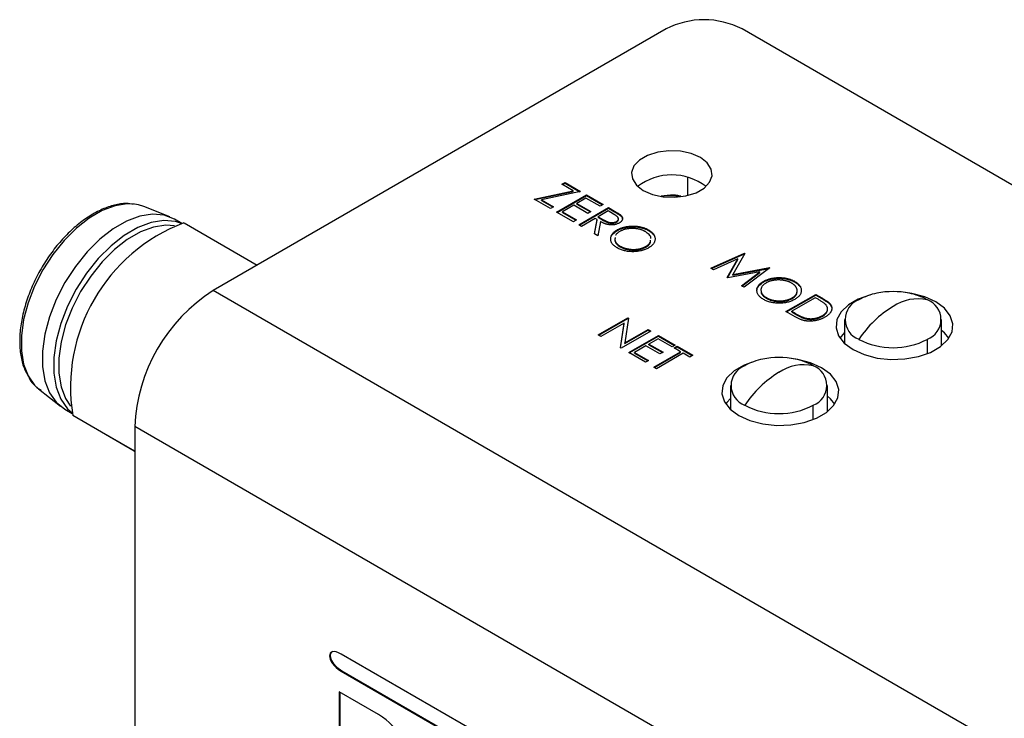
# Model space of a CAD drawing. Header units: millimetres. Extents: x 74 to 405, y 57 to 255.
# Tile 34 of 42: x 319 to 350, y 233 to 255. Entities that reach past the tile are written whole.
import ezdxf

# ---------------------------------------------------------------- set-up
doc = ezdxf.new("R2010")
doc.units = ezdxf.units.MM

msp = doc.modelspace()

# ---------------------------------------------------------------- linework, layer by layer
at = {"color": 7, "linetype": 'Continuous', "lineweight": 25}
for p, q in [((339.061, 254.875), (324.809, 246.647)), ((392.943, 225.148), (341.45, 254.875)), ((335.785, 249.99), (335.88, 250.046)), ((335.802, 249.98), (335.88, 250.025)), ((335.88, 250.046), (336.372, 249.762)), ((335.88, 250.025), (335.88, 250.046)), ((335.88, 250.025), (336.346, 249.756)), ((339.734, 250.21), (339.734, 249.637)), ((334.909, 249.526), (336.141, 249.785)), ((334.935, 249.511), (336.141, 249.764)), ((336.372, 249.762), (335.14, 249.503)), ((336.141, 249.785), (335.785, 249.99)), ((336.141, 249.764), (336.141, 249.785)), ((335.425, 249.229), (334.909, 249.526)), ((335.14, 249.503), (335.521, 249.284)), ((335.14, 249.483), (335.14, 249.503)), ((335.14, 249.483), (335.503, 249.274)), ((335.617, 249.118), (336.552, 249.658)), ((335.635, 249.107), (336.552, 249.637)), ((336.54, 249.554), (336.252, 249.388)), ((336.984, 249.298), (336.54, 249.554)), ((336.552, 249.658), (337.08, 249.353)), ((336.552, 249.637), (336.552, 249.658)), ((336.552, 249.637), (337.062, 249.343)), ((339.095, 249.636), (338.906, 249.618)), ((323.445, 248.966), (322.627, 249.29)), ((335.521, 249.284), (335.425, 249.229)), ((336.144, 248.813), (335.617, 249.118)), ((336.156, 249.332), (335.797, 249.125)), ((335.797, 249.125), (336.24, 248.869)), ((335.797, 249.104), (335.797, 249.125)), ((335.797, 249.104), (336.222, 248.858)), ((336.6, 249.076), (336.156, 249.332)), ((336.252, 249.388), (336.696, 249.132)), ((336.252, 249.367), (336.252, 249.388)), ((336.252, 249.367), (336.678, 249.121)), ((336.312, 248.716), (337.248, 249.256)), ((336.33, 248.706), (337.248, 249.236)), ((336.696, 249.132), (336.6, 249.076)), ((337.236, 249.152), (336.924, 248.972)), ((337.08, 249.353), (336.984, 249.298)), ((337.411, 249.051), (337.236, 249.152)), ((337.248, 249.256), (337.435, 249.148)), ((337.248, 249.236), (337.248, 249.256)), ((337.248, 249.236), (337.435, 249.127)), ((337.435, 249.127), (337.435, 249.148)), ((323.822, 248.762), (323.597, 248.892)), ((323.892, 248.78), (326.198, 247.449)), ((336.24, 248.869), (336.144, 248.813)), ((336.828, 248.917), (336.396, 248.668)), ((336.808, 248.43), (336.896, 248.878)), ((336.812, 248.428), (336.896, 248.857)), ((336.896, 248.878), (336.828, 248.917)), ((336.896, 248.857), (336.896, 248.878)), ((337, 248.818), (336.912, 248.37)), ((336.924, 248.972), (337.094, 248.873)), ((336.924, 248.952), (336.924, 248.972)), ((336.924, 248.952), (337.094, 248.852)), ((337.094, 248.852), (337.094, 248.873)), ((337.501, 248.8), (337.501, 248.821)), ((337.634, 248.998), (337.634, 249.019)), ((336.396, 248.668), (336.312, 248.716)), ((337.519, 248.534), (337.519, 248.555)), ((338.501, 248.54), (338.501, 248.56)), ((336.912, 248.37), (336.808, 248.43)), ((337.618, 248.025), (337.618, 248.046)), ((338.424, 248.017), (338.424, 248.038)), ((340.47, 247.353), (341.529, 247.822)), ((340.49, 247.341), (341.529, 247.801)), ((341.318, 247.642), (340.554, 247.304)), ((340.983, 247.057), (341.318, 247.642)), ((340.992, 247.052), (341.318, 247.621)), ((341.541, 247.815), (341.159, 247.149)), ((341.318, 247.621), (341.318, 247.642)), ((341.529, 247.822), (341.541, 247.815)), ((341.529, 247.801), (341.529, 247.822)), ((341.529, 247.801), (341.532, 247.799)), ((340.554, 247.304), (340.47, 247.353)), ((342.012, 247.239), (341.002, 247.046)), ((341.159, 247.149), (342.312, 247.37)), ((341.159, 247.128), (342.304, 247.347)), ((341.429, 246.799), (342.012, 247.239)), ((342.324, 247.363), (341.513, 246.751)), ((342.012, 247.219), (342.012, 247.239)), ((342.312, 247.37), (342.324, 247.363)), ((342.312, 247.354), (342.312, 247.37)), ((341.002, 247.046), (340.983, 247.057)), ((341.159, 247.128), (341.159, 247.149)), ((341.445, 246.79), (342.012, 247.219)), ((342.121, 246.914), (342.121, 246.935)), ((343.102, 246.92), (343.102, 246.941)), ((378.691, 215.542), (324.809, 246.647)), ((341.513, 246.751), (341.429, 246.799)), ((342.219, 246.406), (342.219, 246.426)), ((342.832, 245.989), (343.768, 246.529)), ((342.85, 245.979), (343.768, 246.508)), ((343.756, 246.425), (343.012, 245.996)), ((343.025, 246.398), (343.025, 246.419)), ((343.822, 246.387), (343.756, 246.425)), ((343.768, 246.529), (343.957, 246.42)), ((343.768, 246.508), (343.768, 246.529)), ((343.768, 246.508), (343.957, 246.399)), ((343.957, 246.399), (343.957, 246.42)), ((343.122, 245.822), (342.832, 245.989)), ((343.012, 245.996), (343.12, 245.934)), ((343.012, 245.975), (343.012, 245.996)), ((344.22, 246.208), (344.22, 246.229)), ((336.926, 245.252), (337.861, 245.792)), ((336.944, 245.241), (337.861, 245.771)), ((337.879, 245.781), (337.761, 245)), ((337.861, 245.792), (337.879, 245.781)), ((337.861, 245.771), (337.861, 245.792)), ((337.861, 245.771), (337.876, 245.762)), ((343.012, 245.975), (343.12, 245.913)), ((343.12, 245.913), (343.12, 245.934)), ((343.411, 245.773), (343.411, 245.793)), ((343.972, 245.837), (343.972, 245.858)), ((344.679, 245.737), (344.679, 244.984)), ((347.727, 244.912), (347.727, 245.737)), ((337.744, 245.627), (337.01, 245.203)), ((337.626, 244.847), (337.744, 245.627)), ((337.629, 244.846), (337.744, 245.606)), ((338.581, 245.376), (337.645, 244.836)), ((337.744, 245.606), (337.744, 245.627)), ((337.761, 245), (338.497, 245.425)), ((337.761, 244.979), (338.497, 245.404)), ((338.497, 245.425), (338.581, 245.376)), ((338.497, 245.404), (338.497, 245.425)), ((338.497, 245.404), (338.563, 245.366)), ((337.01, 245.203), (336.926, 245.252)), ((337.885, 244.698), (338.821, 245.238)), ((337.903, 244.687), (338.821, 245.217)), ((338.809, 245.134), (338.521, 244.968)), ((339.252, 244.878), (338.809, 245.134)), ((338.821, 245.238), (339.348, 244.933)), ((338.821, 245.217), (338.821, 245.238)), ((338.821, 245.217), (339.33, 244.923)), ((347.281, 244.664), (347.281, 245.114)), ((337.645, 244.836), (337.626, 244.847)), ((337.761, 244.979), (337.761, 245)), ((338.425, 244.912), (338.065, 244.705)), ((338.869, 244.656), (338.425, 244.912)), ((338.521, 244.968), (338.965, 244.712)), ((338.521, 244.947), (338.521, 244.968)), ((338.521, 244.947), (338.947, 244.701)), ((339.348, 244.933), (339.252, 244.878)), ((339.312, 244.843), (339.408, 244.898)), ((339.516, 244.725), (339.312, 244.843)), ((339.33, 244.833), (339.408, 244.878)), ((339.408, 244.898), (339.9, 244.615)), ((339.408, 244.878), (339.408, 244.898)), ((339.408, 244.878), (339.882, 244.604)), ((338.413, 244.393), (337.885, 244.698)), ((338.065, 244.705), (338.509, 244.448)), ((338.065, 244.684), (338.065, 244.705)), ((338.065, 244.684), (338.491, 244.438)), ((338.509, 244.448), (338.413, 244.393)), ((338.677, 244.241), (339.516, 244.725)), ((338.695, 244.23), (339.516, 244.705)), ((339.6, 244.677), (338.761, 244.192)), ((338.965, 244.712), (338.869, 244.656)), ((339.516, 244.705), (339.516, 244.725)), ((339.804, 244.559), (339.6, 244.677)), ((339.9, 244.615), (339.804, 244.559)), ((338.761, 244.192), (338.677, 244.241)), ((319.318, 243.558), (320.007, 243.012)), ((341.087, 243.663), (341.087, 242.91)), ((344.135, 242.838), (344.135, 243.663)), ((320.147, 242.917), (320.373, 242.787)), ((343.689, 242.59), (343.689, 243.041)), ((322.34, 241.594), (320.392, 242.718)), ((322.328, 241.6), (320.392, 242.718)), ((376.221, 211.265), (322.34, 242.37)), ((322.34, 242.37), (322.34, 199.697)), ((322.328, 241.6), (322.34, 241.593)), ((368.957, 212.058), (328.841, 235.216)), ((328.859, 234.69), (328.841, 234.68)), ((328.841, 234.68), (368.957, 211.521)), ((328.859, 234.69), (368.975, 211.532)), ((328.776, 234.032), (328.777, 230.955)), ((330.011, 233.32), (328.776, 234.032)), ((328.794, 234.022), (328.795, 230.965))]:
    msp.add_line(p, q, dxfattribs=at)
at = {"color": 7, "linetype": 'Continuous', "lineweight": 25, "flags": 128}
for points in [[(338.343, 249.794), (338.632, 249.669), (338.971, 249.596), (339.331, 249.581), (339.684, 249.626), (340.002, 249.726), (340.257, 249.873), (340.431, 250.056), (340.507, 250.26), (340.482, 250.468), (340.355, 250.664), (340.139, 250.831), (339.849, 250.956), (339.511, 251.029), (339.15, 251.044), (338.797, 250.999), (338.48, 250.899), (338.224, 250.752), (338.051, 250.569), (337.974, 250.365), (338, 250.157), (338.126, 249.961), (338.343, 249.794)], [(322.334, 249.364), (322.106, 249.374), (321.721, 249.313), (321.318, 249.163), (320.908, 248.926), (320.505, 248.612), (320.121, 248.228), (319.766, 247.787), (319.452, 247.302), (319.189, 246.788), (318.985, 246.26), (318.845, 245.735), (318.774, 245.229), (318.774, 244.756), (318.845, 244.332), (318.985, 243.968), (319.189, 243.677), (319.318, 243.558)], [(322.627, 249.29), (322.46, 249.342), (322.334, 249.364)], [(323.597, 248.892), (323.272, 249.02), (322.903, 249.053), (322.504, 248.99), (322.085, 248.834), (321.66, 248.588), (321.241, 248.261), (320.841, 247.863), (320.473, 247.404), (320.147, 246.901), (319.874, 246.367), (319.661, 245.819), (319.516, 245.273), (319.442, 244.747), (319.442, 244.256), (319.516, 243.815), (319.661, 243.438), (319.874, 243.135), (320.147, 242.917)], [(323.808, 248.758), (323.625, 248.816), (323.257, 248.849), (322.857, 248.786), (322.439, 248.63), (322.013, 248.384), (321.595, 248.057), (321.195, 247.658), (320.827, 247.2), (320.501, 246.697), (320.228, 246.163), (320.015, 245.615), (319.87, 245.069), (319.796, 244.543), (319.796, 244.052), (319.87, 243.611), (320.015, 243.234), (320.228, 242.931), (320.369, 242.802)], [(323.598, 248.689), (323.315, 248.707), (322.927, 248.646), (322.521, 248.494), (322.108, 248.255), (321.701, 247.938), (321.313, 247.551), (320.956, 247.106), (320.639, 246.617), (320.374, 246.098), (320.167, 245.566), (320.026, 245.037), (319.954, 244.526), (319.954, 244.049), (320.026, 243.621), (320.167, 243.254), (320.324, 243.017)], [(345.46, 246.505), (345.109, 246.38), (344.796, 246.199), (344.566, 245.979), (344.434, 245.735), (344.407, 245.479), (344.487, 245.227), (344.669, 244.993), (344.943, 244.791)], [(344.943, 244.791), (345.293, 244.633), (345.697, 244.528), (346.134, 244.482), (346.577, 244.497), (347.001, 244.574), (347.381, 244.706), (347.695, 244.887), (347.924, 245.107), (348.057, 245.351), (348.083, 245.607), (348.003, 245.859), (347.821, 246.093), (347.547, 246.295), (347.198, 246.453), (346.793, 246.558), (346.597, 246.587)], [(347.959, 245.154), (347.821, 245.315), (347.727, 245.396)], [(344.679, 245.325), (344.566, 245.202), (344.531, 245.154)], [(341.351, 242.718), (341.7, 242.56), (342.105, 242.454), (342.542, 242.408), (342.985, 242.424), (343.409, 242.5), (343.789, 242.633), (344.103, 242.814), (344.332, 243.033), (344.464, 243.278), (344.491, 243.534), (344.411, 243.786), (344.229, 244.019), (343.955, 244.221), (343.606, 244.379), (343.201, 244.484), (343.005, 244.513)], [(341.868, 244.431), (341.517, 244.306), (341.203, 244.125), (340.974, 243.906), (340.842, 243.661), (340.815, 243.405), (340.895, 243.153), (341.077, 242.919), (341.351, 242.718)], [(341.087, 243.251), (340.974, 243.128), (340.939, 243.081)], [(344.367, 243.081), (344.229, 243.242), (344.135, 243.323)], [(328.575, 235.3), (328.53, 235.277), (328.499, 235.232), (328.489, 235.172), (328.499, 235.099), (328.53, 235.019), (328.582, 234.934), (328.697, 234.806), (328.859, 234.69), (328.859, 234.69)]]:
    msp.add_lwpolyline(points, dxfattribs=at)
at = {"color": 7, "linetype": 'Continuous', "lineweight": 25}
for centre, radius, start, end in [((340.255, 252.569), 2.596, 62.6097, 117.3903), ((339.241, 248.492), 1.792, 53.0627, 126.9373), ((339.207, 248.108), 1.52, 78.3485, 100.5971), ((325.862, 243.601), 5.541, 110.8306, 189.1694), ((327.679, 242.139), 5.344, 122.4763, 177.5237), ((346.203, 244.077), 2.54, 78.4478, 101.5522), ((345.362, 245.737), 0.665, 110.7834, 249.2166), ((346.072, 244.644), 1.958, 101.1184, 118.9073), ((346.988, 244.974), 1.415, 78.0799, 123.6977), ((346.334, 244.644), 1.958, 61.0927, 78.8816), ((347.045, 245.737), 0.665, 290.7834, 69.2166), ((348.023, 243.181), 3.483, 121.5004, 146.2929), ((346.203, 247.194), 2.342, 242.6097, 297.3903), ((342.48, 242.571), 1.958, 101.1184, 118.9073), ((342.611, 242.004), 2.54, 78.4478, 101.5522), ((342.742, 242.571), 1.958, 61.0927, 78.8816), ((341.769, 243.663), 0.665, 110.7834, 249.2166), ((343.396, 242.9), 1.415, 78.0799, 123.6977), ((343.452, 243.663), 0.665, 290.7834, 69.2166), ((344.431, 241.108), 3.483, 121.5004, 146.2929), ((342.611, 245.121), 2.342, 242.6097, 297.3903)]:
    msp.add_arc(centre, radius, start, end, dxfattribs=at)
for points, knots in [([(339.523, 249.613), (339.514, 249.615), (339.416, 249.645), (339.262, 249.655), (339.129, 249.64), (339.095, 249.636)], [0, 0, 0, 0, 0.065534, 0.756066, 1, 1, 1, 1]), ([(322.3, 249.363), (322.227, 249.373), (322.039, 249.398), (321.708, 249.345), (321.319, 249.216), (320.923, 249.004), (320.531, 248.719), (320.155, 248.369), (319.806, 247.963), (319.493, 247.515), (319.224, 247.034), (319.006, 246.535), (318.844, 246.03), (318.745, 245.533), (318.71, 245.055), (318.745, 244.61), (318.84, 244.217), (318.959, 244.005), (319.015, 243.905)], [0, 0, 0, 0, 0.038582, 0.100734, 0.164222, 0.228619, 0.293357, 0.358052, 0.42264, 0.487145, 0.551619, 0.616124, 0.680707, 0.745436, 0.810372, 0.875539, 0.940813, 1, 1, 1, 1]), ([(337.435, 249.148), (337.447, 249.141), (337.471, 249.127), (337.505, 249.107), (337.535, 249.088), (337.562, 249.071), (337.585, 249.056), (337.605, 249.042), (337.621, 249.03), (337.63, 249.022), (337.634, 249.019)], [0, 0, 0, 0, 0.176258, 0.338434, 0.484822, 0.617158, 0.734698, 0.837385, 0.926372, 1, 1, 1, 1]), ([(337.435, 249.127), (337.447, 249.12), (337.471, 249.106), (337.505, 249.086), (337.535, 249.067), (337.562, 249.051), (337.585, 249.035), (337.605, 249.021), (337.621, 249.009), (337.63, 249.001), (337.634, 248.998)], [0, 0, 0, 0, 0.176258, 0.338434, 0.484822, 0.617158, 0.734698, 0.837385, 0.926372, 1, 1, 1, 1]), ([(337.585, 248.773), (337.572, 248.766), (337.547, 248.752), (337.505, 248.736), (337.46, 248.724), (337.414, 248.715), (337.365, 248.711), (337.317, 248.712), (337.268, 248.716), (337.227, 248.724), (337.194, 248.732), (337.168, 248.74), (337.142, 248.749), (337.115, 248.76), (337.087, 248.772), (337.058, 248.786), (337.029, 248.801), (337.01, 248.812), (337, 248.818)], [0, 0, 0, 0, 0.0787802, 0.1537206, 0.2267135, 0.2991912, 0.37119, 0.4430064, 0.5166892, 0.5932172, 0.6338729, 0.6769891, 0.7228995, 0.7719586, 0.8242113, 0.8793787, 0.9379481, 1, 1, 1, 1]), ([(337.094, 248.873), (337.102, 248.868), (337.117, 248.859), (337.141, 248.847), (337.163, 248.836), (337.184, 248.826), (337.204, 248.817), (337.223, 248.809), (337.241, 248.803), (337.263, 248.796), (337.29, 248.79), (337.323, 248.786), (337.356, 248.785), (337.389, 248.787), (337.42, 248.791), (337.45, 248.799), (337.477, 248.808), (337.493, 248.817), (337.501, 248.821)], [0, 0, 0, 0, 0.071668, 0.138913, 0.201185, 0.259124, 0.312255, 0.360682, 0.405086, 0.445102, 0.518778, 0.589462, 0.658462, 0.727283, 0.796322, 0.863175, 0.930949, 1, 1, 1, 1]), ([(337.094, 248.852), (337.102, 248.847), (337.117, 248.838), (337.141, 248.826), (337.163, 248.815), (337.184, 248.805), (337.204, 248.796), (337.223, 248.788), (337.241, 248.782), (337.263, 248.776), (337.29, 248.77), (337.323, 248.765), (337.356, 248.764), (337.389, 248.766), (337.42, 248.77), (337.45, 248.778), (337.477, 248.788), (337.493, 248.796), (337.501, 248.8)], [0, 0, 0, 0, 0.071668, 0.138913, 0.201185, 0.259124, 0.312255, 0.360682, 0.405086, 0.445102, 0.518778, 0.589462, 0.658462, 0.727283, 0.796322, 0.863175, 0.930949, 1, 1, 1, 1]), ([(337.501, 248.821), (337.509, 248.826), (337.523, 248.835), (337.539, 248.85), (337.551, 248.867), (337.559, 248.885), (337.562, 248.904), (337.56, 248.922), (337.553, 248.94), (337.543, 248.955), (337.532, 248.967), (337.522, 248.977), (337.509, 248.987), (337.494, 248.999), (337.477, 249.011), (337.457, 249.024), (337.435, 249.037), (337.419, 249.046), (337.411, 249.051)], [0, 0, 0, 0, 0.068814, 0.136365, 0.204019, 0.273064, 0.342913, 0.410965, 0.479169, 0.549308, 0.587652, 0.630647, 0.678879, 0.731934, 0.791111, 0.855283, 0.925086, 1, 1, 1, 1]), ([(337.501, 248.8), (337.514, 248.809), (337.54, 248.826), (337.558, 248.858), (337.564, 248.888), (337.556, 248.906), (337.553, 248.914)], [0, 0, 0, 0, 0.272303, 0.544611, 0.816979, 1, 1, 1, 1]), ([(337.634, 249.019), (337.639, 249.014), (337.649, 249.004), (337.662, 248.988), (337.672, 248.973), (337.68, 248.957), (337.686, 248.941), (337.689, 248.925), (337.69, 248.909), (337.688, 248.892), (337.684, 248.876), (337.678, 248.86), (337.669, 248.844), (337.657, 248.829), (337.643, 248.814), (337.626, 248.8), (337.607, 248.786), (337.593, 248.777), (337.585, 248.773)], [0, 0, 0, 0, 0.064217, 0.127064, 0.188745, 0.249132, 0.309453, 0.369827, 0.43065, 0.492352, 0.554072, 0.61569, 0.676798, 0.738439, 0.801317, 0.865185, 0.931641, 1, 1, 1, 1]), ([(337.634, 248.998), (337.655, 248.975), (337.693, 248.932), (337.687, 248.884), (337.683, 248.861)], [0, 0, 0, 0, 0.52779, 1, 1, 1, 1]), ([(337.321, 248.283), (337.32, 248.285), (337.309, 248.332), (337.371, 248.427), (337.47, 248.498), (337.519, 248.534)], [0, 0, 0, 0, 0.017028, 0.508424, 1, 1, 1, 1]), ([(337.525, 247.988), (337.508, 247.998), (337.476, 248.018), (337.434, 248.051), (337.398, 248.084), (337.368, 248.119), (337.345, 248.156), (337.329, 248.194), (337.319, 248.233), (337.316, 248.273), (337.319, 248.313), (337.329, 248.352), (337.344, 248.39), (337.367, 248.426), (337.395, 248.461), (337.43, 248.494), (337.471, 248.526), (337.503, 248.545), (337.519, 248.555)], [0, 0, 0, 0, 0.065819, 0.129747, 0.192072, 0.253459, 0.31457, 0.37628, 0.439026, 0.503267, 0.567493, 0.629705, 0.691, 0.751452, 0.812004, 0.87315, 0.935635, 1, 1, 1, 1]), ([(337.604, 248.506), (337.591, 248.498), (337.565, 248.483), (337.532, 248.457), (337.503, 248.43), (337.484, 248.406), (337.475, 248.391), (337.472, 248.386)], [0, 0, 0, 0, 0.064504, 0.1268993, 0.1877465, 0.2481497, 0.28, 0.28, 0.28, 0.28]), ([(337.519, 248.555), (337.531, 248.561), (337.553, 248.574), (337.589, 248.591), (337.627, 248.606), (337.665, 248.621), (337.706, 248.633), (337.747, 248.644), (337.79, 248.654), (337.834, 248.662), (337.879, 248.668), (337.924, 248.673), (337.969, 248.676), (338.014, 248.677), (338.059, 248.676), (338.104, 248.674), (338.148, 248.67), (338.193, 248.663), (338.236, 248.656), (338.278, 248.647), (338.319, 248.636), (338.359, 248.624), (338.397, 248.611), (338.433, 248.595), (338.468, 248.579), (338.49, 248.567), (338.501, 248.56)], [0, 0, 0, 0, 0.043209, 0.085873, 0.12812, 0.170152, 0.211918, 0.253753, 0.296006, 0.338443, 0.381015, 0.42282, 0.464089, 0.505126, 0.545975, 0.586985, 0.628339, 0.670084, 0.711992, 0.753039, 0.794049, 0.834886, 0.875498, 0.916547, 0.958004, 1, 1, 1, 1]), ([(337.519, 248.534), (337.531, 248.54), (337.553, 248.553), (337.589, 248.57), (337.627, 248.586), (337.665, 248.6), (337.706, 248.612), (337.747, 248.624), (337.79, 248.633), (337.834, 248.641), (337.879, 248.647), (337.924, 248.652), (337.969, 248.655), (338.014, 248.656), (338.059, 248.655), (338.104, 248.653), (338.148, 248.649), (338.193, 248.643), (338.236, 248.635), (338.278, 248.626), (338.319, 248.616), (338.359, 248.603), (338.397, 248.59), (338.433, 248.575), (338.468, 248.558), (338.49, 248.546), (338.501, 248.54)], [0, 0, 0, 0, 0.043209, 0.085873, 0.12812, 0.170152, 0.211918, 0.253753, 0.296006, 0.338443, 0.381015, 0.42282, 0.464089, 0.505126, 0.545975, 0.586985, 0.628339, 0.670084, 0.711992, 0.753039, 0.794049, 0.834886, 0.875498, 0.916547, 0.958004, 1, 1, 1, 1]), ([(338.409, 248.503), (338.4, 248.508), (338.382, 248.518), (338.353, 248.531), (338.323, 248.544), (338.292, 248.555), (338.259, 248.565), (338.225, 248.575), (338.189, 248.582), (338.153, 248.589), (338.116, 248.594), (338.079, 248.598), (338.042, 248.601), (338.005, 248.602), (337.968, 248.602), (337.932, 248.6), (337.895, 248.597), (337.859, 248.592), (337.824, 248.586), (337.789, 248.579), (337.755, 248.57), (337.723, 248.56), (337.691, 248.549), (337.661, 248.536), (337.631, 248.522), (337.613, 248.512), (337.604, 248.506)], [0, 0, 0, 0, 0.0420233, 0.0836449, 0.1249838, 0.1662475, 0.2077016, 0.2496311, 0.2917418, 0.3347429, 0.3774602, 0.4195563, 0.4610442, 0.5020963, 0.5428907, 0.5838008, 0.6248636, 0.6662247, 0.7073992, 0.7485567, 0.7896546, 0.8307397, 0.8720701, 0.9139934, 0.9564981, 1, 1, 1, 1]), ([(338.578, 248.29), (338.579, 248.294), (338.587, 248.336), (338.53, 248.415), (338.449, 248.473), (338.409, 248.503)], [0, 0, 0, 0, 0.0515738, 0.5259603, 1, 1, 1, 1]), ([(338.501, 248.56), (338.518, 248.55), (338.551, 248.53), (338.594, 248.497), (338.631, 248.463), (338.661, 248.428), (338.684, 248.391), (338.701, 248.353), (338.711, 248.314), (338.715, 248.274), (338.712, 248.234), (338.702, 248.194), (338.686, 248.157), (338.664, 248.12), (338.635, 248.085), (338.598, 248.052), (338.556, 248.019), (338.524, 248), (338.507, 247.99)], [0, 0, 0, 0, 0.06657, 0.130749, 0.193413, 0.254989, 0.316114, 0.377262, 0.439401, 0.502971, 0.566525, 0.628231, 0.689091, 0.749345, 0.81017, 0.87161, 0.934869, 1, 1, 1, 1]), ([(338.501, 248.54), (338.518, 248.529), (338.551, 248.509), (338.594, 248.477), (338.631, 248.443), (338.655, 248.414), (338.667, 248.397), (338.671, 248.392)], [0, 0, 0, 0, 0.06657, 0.130749, 0.1934128, 0.2549894, 0.28, 0.28, 0.28, 0.28]), ([(337.46, 248.314), (337.453, 248.291), (337.437, 248.23), (337.493, 248.132), (337.576, 248.075), (337.618, 248.046)], [0, 0, 0, 0, 0.23657, 0.618181, 1, 1, 1, 1]), ([(337.46, 248.293), (337.453, 248.27), (337.437, 248.209), (337.493, 248.111), (337.576, 248.054), (337.618, 248.025)], [0, 0, 0, 0, 0.23657, 0.618181, 1, 1, 1, 1]), ([(338.424, 248.038), (338.48, 248.076), (338.565, 248.133), (338.568, 248.207), (338.569, 248.232)], [0, 0, 0, 0, 0.662171, 1, 1, 1, 1]), ([(338.424, 248.017), (338.48, 248.055), (338.565, 248.113), (338.568, 248.187), (338.569, 248.211)], [0, 0, 0, 0, 0.662171, 1, 1, 1, 1]), ([(338.507, 247.99), (338.49, 247.98), (338.456, 247.961), (338.4, 247.937), (338.343, 247.917), (338.282, 247.9), (338.219, 247.887), (338.153, 247.877), (338.085, 247.872), (338.016, 247.87), (337.946, 247.871), (337.878, 247.877), (337.813, 247.886), (337.75, 247.899), (337.689, 247.916), (337.632, 247.936), (337.576, 247.96), (337.542, 247.979), (337.525, 247.988)], [0, 0, 0, 0, 0.065227, 0.128569, 0.19032, 0.251378, 0.312388, 0.373789, 0.436431, 0.500567, 0.564687, 0.627136, 0.688455, 0.749246, 0.810155, 0.871671, 0.934773, 1, 1, 1, 1]), ([(337.618, 248.046), (337.627, 248.041), (337.646, 248.03), (337.675, 248.016), (337.706, 248.003), (337.738, 247.991), (337.771, 247.98), (337.805, 247.971), (337.841, 247.963), (337.877, 247.956), (337.914, 247.95), (337.95, 247.946), (337.987, 247.944), (338.024, 247.943), (338.06, 247.943), (338.097, 247.944), (338.133, 247.948), (338.169, 247.952), (338.204, 247.958), (338.239, 247.966), (338.272, 247.974), (338.305, 247.985), (338.336, 247.996), (338.366, 248.009), (338.396, 248.023), (338.414, 248.033), (338.424, 248.038)], [0, 0, 0, 0, 0.043633, 0.086538, 0.129177, 0.171436, 0.213416, 0.255266, 0.297369, 0.339941, 0.382347, 0.423953, 0.464871, 0.505572, 0.546003, 0.586568, 0.627065, 0.668271, 0.709549, 0.750428, 0.791096, 0.832027, 0.873136, 0.914611, 0.956956, 1, 1, 1, 1]), ([(337.618, 248.025), (337.627, 248.02), (337.646, 248.009), (337.675, 247.995), (337.706, 247.982), (337.738, 247.97), (337.771, 247.96), (337.805, 247.95), (337.841, 247.942), (337.877, 247.935), (337.914, 247.93), (337.95, 247.925), (337.987, 247.923), (338.024, 247.922), (338.06, 247.922), (338.097, 247.924), (338.133, 247.927), (338.169, 247.932), (338.204, 247.938), (338.239, 247.945), (338.272, 247.954), (338.305, 247.964), (338.336, 247.975), (338.366, 247.988), (338.396, 248.002), (338.414, 248.012), (338.424, 248.017)], [0, 0, 0, 0, 0.043633, 0.086538, 0.129177, 0.171436, 0.213416, 0.255266, 0.297369, 0.339941, 0.382347, 0.423953, 0.464871, 0.505572, 0.546003, 0.586568, 0.627065, 0.668271, 0.709549, 0.750428, 0.791096, 0.832027, 0.873136, 0.914611, 0.956956, 1, 1, 1, 1]), ([(342.126, 246.369), (342.11, 246.379), (342.077, 246.399), (342.035, 246.431), (341.999, 246.465), (341.97, 246.5), (341.947, 246.536), (341.93, 246.574), (341.921, 246.613), (341.918, 246.654), (341.92, 246.694), (341.93, 246.733), (341.946, 246.77), (341.968, 246.807), (341.996, 246.841), (342.032, 246.874), (342.073, 246.906), (342.105, 246.925), (342.121, 246.935)], [0, 0, 0, 0, 0.065819, 0.129747, 0.192072, 0.253459, 0.31457, 0.37628, 0.439026, 0.503267, 0.567493, 0.629705, 0.691, 0.751452, 0.812004, 0.87315, 0.935635, 1, 1, 1, 1]), ([(342.121, 246.935), (342.132, 246.942), (342.154, 246.954), (342.191, 246.971), (342.228, 246.987), (342.267, 247.001), (342.307, 247.014), (342.349, 247.025), (342.392, 247.034), (342.436, 247.042), (342.481, 247.049), (342.526, 247.053), (342.571, 247.056), (342.616, 247.057), (342.66, 247.057), (342.705, 247.054), (342.75, 247.05), (342.794, 247.044), (342.838, 247.037), (342.88, 247.027), (342.921, 247.017), (342.96, 247.005), (342.998, 246.991), (343.034, 246.976), (343.07, 246.959), (343.091, 246.947), (343.102, 246.941)], [0, 0, 0, 0, 0.043209, 0.085873, 0.12812, 0.170152, 0.211918, 0.253753, 0.296006, 0.338443, 0.381015, 0.42282, 0.464089, 0.505126, 0.545975, 0.586985, 0.628339, 0.670084, 0.711992, 0.753039, 0.794049, 0.834886, 0.875498, 0.916547, 0.958004, 1, 1, 1, 1]), ([(342.121, 246.914), (342.132, 246.921), (342.154, 246.933), (342.191, 246.95), (342.228, 246.966), (342.267, 246.98), (342.307, 246.993), (342.349, 247.004), (342.392, 247.014), (342.436, 247.022), (342.481, 247.028), (342.526, 247.032), (342.571, 247.036), (342.616, 247.036), (342.66, 247.036), (342.705, 247.033), (342.75, 247.029), (342.794, 247.023), (342.838, 247.016), (342.88, 247.007), (342.921, 246.996), (342.96, 246.984), (342.998, 246.97), (343.034, 246.955), (343.07, 246.939), (343.091, 246.926), (343.102, 246.92)], [0, 0, 0, 0, 0.043209, 0.085873, 0.12812, 0.170152, 0.211918, 0.253753, 0.296006, 0.338443, 0.381015, 0.42282, 0.464089, 0.505126, 0.545975, 0.586985, 0.628339, 0.670084, 0.711992, 0.753039, 0.794049, 0.834886, 0.875498, 0.916547, 0.958004, 1, 1, 1, 1]), ([(343.01, 246.883), (343.001, 246.888), (342.984, 246.898), (342.954, 246.912), (342.925, 246.925), (342.893, 246.936), (342.86, 246.946), (342.826, 246.955), (342.791, 246.963), (342.754, 246.97), (342.717, 246.975), (342.68, 246.979), (342.643, 246.981), (342.606, 246.982), (342.57, 246.982), (342.533, 246.981), (342.497, 246.977), (342.461, 246.973), (342.425, 246.967), (342.39, 246.959), (342.357, 246.951), (342.324, 246.941), (342.293, 246.929), (342.262, 246.916), (342.233, 246.903), (342.214, 246.892), (342.205, 246.887)], [0, 0, 0, 0, 0.042023, 0.083645, 0.124984, 0.166247, 0.207702, 0.249631, 0.291742, 0.334743, 0.37746, 0.419556, 0.461044, 0.502096, 0.542891, 0.583801, 0.624864, 0.666225, 0.707399, 0.748557, 0.789655, 0.83074, 0.87207, 0.913993, 0.956498, 1, 1, 1, 1]), ([(343.102, 246.941), (343.119, 246.931), (343.152, 246.911), (343.196, 246.878), (343.232, 246.844), (343.263, 246.809), (343.286, 246.772), (343.303, 246.734), (343.313, 246.694), (343.316, 246.654), (343.313, 246.614), (343.304, 246.575), (343.288, 246.537), (343.265, 246.501), (343.236, 246.466), (343.2, 246.432), (343.158, 246.4), (343.125, 246.38), (343.109, 246.37)], [0, 0, 0, 0, 0.06657, 0.130749, 0.193413, 0.254989, 0.316114, 0.377262, 0.439401, 0.502971, 0.566525, 0.628231, 0.689091, 0.749345, 0.81017, 0.87161, 0.934869, 1, 1, 1, 1]), ([(343.102, 246.92), (343.119, 246.91), (343.152, 246.89), (343.196, 246.857), (343.232, 246.823), (343.257, 246.795), (343.269, 246.778), (343.272, 246.773)], [0, 0, 0, 0, 0.06657, 0.130749, 0.1934128, 0.2549894, 0.28, 0.28, 0.28, 0.28]), ([(341.922, 246.664), (341.922, 246.665), (341.91, 246.713), (341.972, 246.808), (342.071, 246.879), (342.121, 246.914)], [0, 0, 0, 0, 0.017028, 0.508424, 1, 1, 1, 1]), ([(342.205, 246.887), (342.192, 246.879), (342.166, 246.863), (342.133, 246.837), (342.104, 246.81), (342.082, 246.782), (342.064, 246.753), (342.052, 246.722), (342.046, 246.69), (342.045, 246.657), (342.049, 246.625), (342.058, 246.593), (342.072, 246.562), (342.091, 246.532), (342.115, 246.504), (342.145, 246.477), (342.179, 246.45), (342.205, 246.434), (342.219, 246.426)], [0, 0, 0, 0, 0.064504, 0.1268993, 0.1877465, 0.2481497, 0.3085861, 0.369583, 0.431827, 0.4961797, 0.5606679, 0.6235045, 0.6852604, 0.7465368, 0.8083274, 0.8704862, 0.9343169, 1, 1, 1, 1]), ([(342.051, 246.616), (342.051, 246.612), (342.043, 246.571), (342.097, 246.492), (342.178, 246.434), (342.219, 246.406)], [0, 0, 0, 0, 0.04938, 0.52456, 1, 1, 1, 1]), ([(343.025, 246.419), (343.034, 246.424), (343.052, 246.434), (343.075, 246.451), (343.097, 246.469), (343.117, 246.487), (343.134, 246.505), (343.149, 246.524), (343.161, 246.544), (343.171, 246.564), (343.179, 246.585), (343.184, 246.606), (343.187, 246.627), (343.187, 246.648), (343.185, 246.669), (343.18, 246.691), (343.173, 246.712), (343.163, 246.734), (343.151, 246.755), (343.137, 246.775), (343.121, 246.795), (343.103, 246.815), (343.083, 246.833), (343.061, 246.85), (343.037, 246.868), (343.019, 246.878), (343.01, 246.883)], [0, 0, 0, 0, 0.042915, 0.08513, 0.126473, 0.167453, 0.207976, 0.248249, 0.28875, 0.32967, 0.370537, 0.411129, 0.451819, 0.492406, 0.533486, 0.575263, 0.617441, 0.660672, 0.70394, 0.746868, 0.789079, 0.831104, 0.873238, 0.915166, 0.957381, 1, 1, 1, 1]), ([(343.025, 246.398), (343.079, 246.436), (343.182, 246.51), (343.18, 246.605), (343.18, 246.65)], [0, 0, 0, 0, 0.522485, 1, 1, 1, 1]), ([(343.109, 246.37), (343.091, 246.361), (343.057, 246.342), (343.002, 246.318), (342.944, 246.297), (342.884, 246.28), (342.82, 246.267), (342.755, 246.258), (342.687, 246.252), (342.617, 246.25), (342.548, 246.252), (342.48, 246.258), (342.414, 246.267), (342.351, 246.28), (342.291, 246.296), (342.233, 246.317), (342.178, 246.341), (342.144, 246.359), (342.126, 246.369)], [0, 0, 0, 0, 0.065227, 0.128569, 0.19032, 0.251378, 0.312388, 0.373789, 0.436431, 0.500567, 0.564687, 0.627136, 0.688455, 0.749246, 0.810155, 0.871671, 0.934773, 1, 1, 1, 1]), ([(342.219, 246.426), (342.228, 246.421), (342.247, 246.411), (342.277, 246.396), (342.308, 246.383), (342.34, 246.371), (342.373, 246.361), (342.407, 246.351), (342.442, 246.343), (342.478, 246.336), (342.515, 246.331), (342.552, 246.327), (342.589, 246.324), (342.625, 246.323), (342.662, 246.323), (342.698, 246.325), (342.734, 246.328), (342.77, 246.333), (342.806, 246.339), (342.84, 246.346), (342.874, 246.355), (342.906, 246.365), (342.938, 246.376), (342.968, 246.389), (342.997, 246.403), (343.016, 246.413), (343.025, 246.419)], [0, 0, 0, 0, 0.043633, 0.086538, 0.129177, 0.171436, 0.213416, 0.255266, 0.297369, 0.339941, 0.382347, 0.423953, 0.464871, 0.505572, 0.546003, 0.586568, 0.627065, 0.668271, 0.709549, 0.750428, 0.791096, 0.832027, 0.873136, 0.914611, 0.956956, 1, 1, 1, 1]), ([(342.219, 246.406), (342.228, 246.4), (342.247, 246.39), (342.277, 246.376), (342.308, 246.362), (342.34, 246.351), (342.373, 246.34), (342.407, 246.331), (342.442, 246.323), (342.478, 246.316), (342.515, 246.31), (342.552, 246.306), (342.589, 246.304), (342.625, 246.302), (342.662, 246.303), (342.698, 246.304), (342.734, 246.308), (342.77, 246.312), (342.806, 246.318), (342.84, 246.326), (342.874, 246.334), (342.906, 246.344), (342.938, 246.356), (342.968, 246.369), (342.997, 246.382), (343.016, 246.393), (343.025, 246.398)], [0, 0, 0, 0, 0.043633, 0.086538, 0.129177, 0.171436, 0.213416, 0.255266, 0.297369, 0.339941, 0.382347, 0.423953, 0.464871, 0.505572, 0.546003, 0.586568, 0.627065, 0.668271, 0.709549, 0.750428, 0.791096, 0.832027, 0.873136, 0.914611, 0.956956, 1, 1, 1, 1]), ([(344.083, 246.206), (344.077, 246.212), (344.065, 246.224), (344.043, 246.243), (344.017, 246.263), (343.986, 246.285), (343.951, 246.308), (343.912, 246.333), (343.869, 246.36), (343.838, 246.378), (343.822, 246.387)], [0, 0, 0, 0, 0.084319, 0.179285, 0.286583, 0.405111, 0.535593, 0.67819, 0.832976, 1, 1, 1, 1]), ([(343.957, 246.42), (343.973, 246.41), (344.005, 246.392), (344.049, 246.365), (344.089, 246.339), (344.124, 246.314), (344.155, 246.291), (344.181, 246.269), (344.203, 246.249), (344.214, 246.236), (344.22, 246.229)], [0, 0, 0, 0, 0.164289, 0.317406, 0.458844, 0.589367, 0.707831, 0.81577, 0.91288, 1, 1, 1, 1]), ([(343.957, 246.399), (343.973, 246.39), (344.005, 246.371), (344.049, 246.344), (344.089, 246.318), (344.124, 246.293), (344.155, 246.27), (344.181, 246.249), (344.203, 246.228), (344.214, 246.215), (344.22, 246.208)], [0, 0, 0, 0, 0.164289, 0.317406, 0.458844, 0.589367, 0.707831, 0.81577, 0.91288, 1, 1, 1, 1]), ([(343.972, 245.858), (343.983, 245.864), (344.004, 245.877), (344.032, 245.897), (344.058, 245.917), (344.08, 245.938), (344.099, 245.96), (344.114, 245.982), (344.126, 246.004), (344.135, 246.027), (344.141, 246.05), (344.143, 246.072), (344.141, 246.095), (344.137, 246.118), (344.129, 246.14), (344.117, 246.162), (344.102, 246.185), (344.089, 246.199), (344.083, 246.206)], [0, 0, 0, 0, 0.0701512, 0.1378126, 0.2032262, 0.2671741, 0.330024, 0.3917943, 0.4530844, 0.5143339, 0.575, 0.6348655, 0.6941163, 0.7534416, 0.8131258, 0.8740797, 0.936007, 1, 1, 1, 1]), ([(343.972, 245.837), (344.012, 245.864), (344.093, 245.918), (344.147, 246.008), (344.138, 246.063), (344.135, 246.083)], [0, 0, 0, 0, 0.391331, 0.781836, 1, 1, 1, 1]), ([(344.22, 246.229), (344.227, 246.221), (344.24, 246.204), (344.255, 246.177), (344.266, 246.15), (344.274, 246.124), (344.276, 246.096), (344.276, 246.069), (344.271, 246.042), (344.262, 246.014), (344.25, 245.987), (344.233, 245.959), (344.213, 245.933), (344.189, 245.907), (344.162, 245.882), (344.13, 245.857), (344.095, 245.832), (344.069, 245.817), (344.056, 245.809)], [0, 0, 0, 0, 0.061545, 0.121694, 0.181155, 0.239875, 0.298702, 0.357647, 0.417605, 0.478494, 0.540407, 0.602345, 0.665004, 0.728559, 0.793651, 0.860534, 0.929236, 1, 1, 1, 1]), ([(344.22, 246.208), (344.249, 246.167), (344.289, 246.111), (344.269, 246.053), (344.264, 246.037)], [0, 0, 0, 0, 0.730356, 1, 1, 1, 1]), ([(343.12, 245.934), (343.135, 245.925), (343.165, 245.908), (343.209, 245.884), (343.25, 245.863), (343.287, 245.844), (343.322, 245.827), (343.354, 245.813), (343.383, 245.802), (343.402, 245.796), (343.411, 245.793)], [0, 0, 0, 0, 0.171901, 0.330628, 0.475549, 0.606746, 0.725024, 0.829742, 0.921323, 1, 1, 1, 1]), ([(343.12, 245.913), (343.135, 245.904), (343.165, 245.887), (343.209, 245.863), (343.25, 245.842), (343.287, 245.823), (343.322, 245.807), (343.354, 245.793), (343.383, 245.781), (343.402, 245.775), (343.411, 245.773)], [0, 0, 0, 0, 0.171901, 0.330628, 0.475549, 0.606746, 0.725024, 0.829742, 0.921323, 1, 1, 1, 1]), ([(344.056, 245.809), (344.044, 245.803), (344.021, 245.79), (343.985, 245.772), (343.948, 245.756), (343.909, 245.741), (343.871, 245.728), (343.831, 245.717), (343.791, 245.708), (343.75, 245.7), (343.709, 245.694), (343.668, 245.69), (343.628, 245.687), (343.589, 245.686), (343.55, 245.686), (343.512, 245.689), (343.475, 245.693), (343.437, 245.698), (343.4, 245.705), (343.363, 245.715), (343.325, 245.727), (343.285, 245.742), (343.245, 245.758), (343.205, 245.777), (343.163, 245.798), (343.136, 245.814), (343.122, 245.822)], [0, 0, 0, 0, 0.046081, 0.090807, 0.134295, 0.177024, 0.218823, 0.260244, 0.30108, 0.341614, 0.381583, 0.42012, 0.458075, 0.494738, 0.531195, 0.566934, 0.602713, 0.638327, 0.674853, 0.713467, 0.754442, 0.797815, 0.843989, 0.893072, 0.944963, 1, 1, 1, 1]), ([(343.411, 245.793), (343.422, 245.79), (343.445, 245.784), (343.48, 245.776), (343.516, 245.77), (343.552, 245.766), (343.588, 245.764), (343.624, 245.764), (343.661, 245.765), (343.697, 245.768), (343.734, 245.773), (343.77, 245.78), (343.806, 245.788), (343.841, 245.799), (343.875, 245.811), (343.908, 245.825), (343.941, 245.84), (343.962, 245.852), (343.972, 245.858)], [0, 0, 0, 0, 0.062415, 0.123338, 0.183125, 0.241783, 0.300579, 0.35968, 0.418882, 0.479531, 0.540851, 0.602303, 0.664463, 0.727806, 0.792895, 0.859672, 0.928464, 1, 1, 1, 1]), ([(343.411, 245.773), (343.422, 245.769), (343.445, 245.763), (343.48, 245.755), (343.516, 245.75), (343.552, 245.746), (343.588, 245.743), (343.624, 245.743), (343.661, 245.744), (343.697, 245.747), (343.734, 245.752), (343.77, 245.759), (343.806, 245.767), (343.841, 245.778), (343.875, 245.79), (343.908, 245.804), (343.941, 245.82), (343.962, 245.831), (343.972, 245.837)], [0, 0, 0, 0, 0.062415, 0.123338, 0.183125, 0.241783, 0.300579, 0.35968, 0.418882, 0.479531, 0.540851, 0.602303, 0.664463, 0.727806, 0.792895, 0.859672, 0.928464, 1, 1, 1, 1]), ([(319.015, 243.905), (319.02, 243.895), (319.08, 243.772), (319.208, 243.634), (319.351, 243.543), (319.397, 243.515)], [0, 0, 0, 0, 0.057562, 0.702578, 1, 1, 1, 1])]:
    msp.add_open_spline(points, degree=3, knots=knots, dxfattribs=at)
for points in [[(328.841, 235.216), (328.348, 235.501), (328.348, 234.964), (328.841, 234.68)], [(330.698, 232.574), (330.572, 232.86), (330.36, 233.109), (330.011, 233.32)]]:
    msp.add_open_spline(points, degree=3, dxfattribs=at)

doc.saveas('drawing.dxf')
